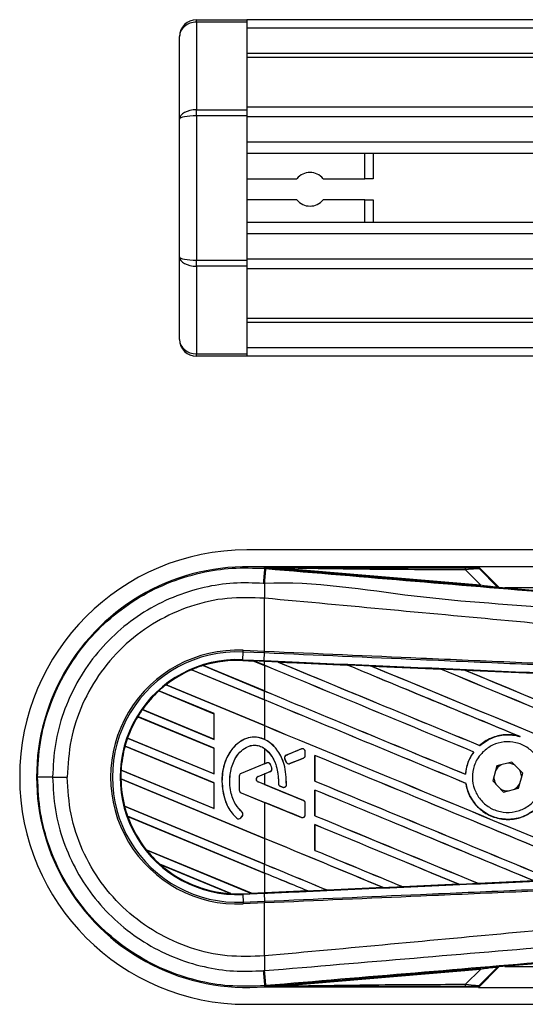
# Model space of a CAD drawing. Header units: millimetres. Extents: x 0 to 420, y 0 to 297.
# Tile 23 of 80: x 55.77 to 59.54, y 233.9 to 241.25. Entities that reach past the tile are written whole.
import ezdxf

# ---------------------------------------------------------------- set-up
doc = ezdxf.new("R2010")
doc.units = ezdxf.units.MM

msp = doc.modelspace()

# ---------------------------------------------------------------- linework, layer by layer
at = {"color": 7, "linetype": 'Continuous', "lineweight": 25}
for p, q in [((57.08464, 241.23487), (57.08464, 241.25328)), ((57.08464, 241.25328), (57.46159, 241.25328)), ((57.46159, 241.25328), (57.46159, 241.23487)), ((214.52205, 241.25328), (57.46159, 241.25328)), ((57.08464, 241.23487), (57.08464, 240.58061)), ((57.46159, 241.23487), (57.08464, 241.23487)), ((57.46159, 241.23487), (57.46159, 240.58061)), ((214.52205, 241.19045), (57.46159, 241.19045)), ((56.959, 240.51016), (56.959, 241.12763)), ((214.52205, 241.00198), (57.46159, 241.00198)), ((214.52205, 240.96994), (57.46159, 240.96994)), ((57.08464, 240.53619), (57.08464, 240.58061)), ((57.08464, 240.58061), (57.46159, 240.58061)), ((80.42386, 240.59989), (57.46159, 240.59989)), ((57.46159, 240.58061), (57.46159, 240.53619)), ((56.959, 239.48342), (56.959, 240.51016)), ((57.08464, 240.53619), (57.08464, 239.4574)), ((57.46159, 240.53619), (57.08464, 240.53619)), ((57.46159, 240.53619), (57.46159, 239.4574)), ((80.35154, 240.527), (57.46159, 240.527)), ((57.46159, 240.33925), (57.46159, 240.25437)), ((80.24254, 240.33925), (57.46159, 240.33925)), ((80.21795, 240.25437), (57.46159, 240.25437)), ((58.34113, 240.0659), (58.34113, 240.25437)), ((58.40395, 240.25437), (58.40395, 240.0659)), ((57.46159, 240.0659), (57.83469, 240.0659)), ((58.03085, 240.0659), (58.34113, 240.0659)), ((58.40395, 240.0659), (58.34113, 240.0659)), ((57.83469, 239.90884), (57.46159, 239.90884)), ((58.34113, 239.90884), (58.03085, 239.90884)), ((58.34113, 239.90884), (58.40395, 239.90884)), ((58.34113, 239.73921), (58.34113, 239.90884)), ((58.40395, 239.90884), (58.40395, 239.73921)), ((80.20394, 239.73921), (57.46159, 239.73921)), ((57.46159, 239.73921), (57.46159, 239.65434)), ((80.20394, 239.65434), (57.46159, 239.65434)), ((56.959, 238.86596), (56.959, 239.48342)), ((57.08464, 239.41297), (57.08464, 239.4574)), ((57.08464, 239.4574), (57.46159, 239.4574)), ((57.46159, 239.41297), (57.08464, 239.41297)), ((57.08464, 239.41297), (57.08464, 238.75871)), ((80.20394, 239.46658), (57.46159, 239.46658)), ((57.46159, 239.4574), (57.46159, 239.41297)), ((57.46159, 239.41297), (57.46159, 238.75871)), ((80.20394, 239.39369), (57.46159, 239.39369)), ((80.20394, 239.02365), (57.46159, 239.02365)), ((80.20394, 238.99161), (57.46159, 238.99161)), ((57.08464, 238.75871), (57.46159, 238.75871)), ((57.08464, 238.74031), (57.08464, 238.75871)), ((80.20394, 238.80313), (57.46159, 238.80313)), ((57.46159, 238.75871), (57.46159, 238.74031)), ((57.46159, 238.74031), (57.08464, 238.74031)), ((80.20394, 238.74031), (57.46159, 238.74031)), ((80.20394, 237.29535), (57.46159, 237.29535)), ((59.18925, 237.1697), (57.46159, 237.1697)), ((57.59291, 237.15656), (57.59353, 237.16388)), ((57.59291, 237.15656), (57.60311, 237.1557)), ((57.59353, 237.16388), (57.59383, 237.16385)), ((57.59383, 237.16388), (57.59383, 237.16385)), ((57.59684, 237.16086), (57.59383, 237.16388)), ((59.18636, 237.16388), (57.59383, 237.16388)), ((57.59687, 237.16054), (57.59383, 237.16385)), ((57.59687, 237.16054), (57.59684, 237.16086)), ((57.73054, 237.1588), (57.72974, 237.14927)), ((59.20406, 237.02496), (57.72974, 237.14927)), ((57.73054, 237.1588), (59.20486, 237.03449)), ((59.20486, 237.03449), (59.09441, 237.14565)), ((59.34255, 237.01641), (59.18925, 237.1697)), ((80.20394, 237.1697), (59.18925, 237.1697)), ((59.33123, 237.02182), (59.19117, 237.16188)), ((59.19771, 237.15306), (59.33024, 237.01968)), ((59.20486, 237.03449), (59.20406, 237.02496)), ((59.33024, 237.01968), (59.33123, 237.02182)), ((59.34297, 237.01637), (59.34198, 237.01423)), ((59.34297, 237.01637), (63.06946, 236.70215)), ((69.08406, 237.01264), (59.38712, 237.01264)), ((57.59282, 236.93445), (57.59273, 236.93446)), ((57.59282, 236.53891), (57.59282, 236.93445)), ((57.43264, 236.53255), (57.43322, 236.54588)), ((57.43322, 236.54588), (57.59282, 236.53891)), ((57.59223, 236.52558), (57.59282, 236.53891)), ((57.59316, 236.53889), (57.59282, 236.53891)), ((57.42991, 236.46987), (57.42988, 236.46934)), ((57.42988, 236.46934), (57.51443, 236.46564)), ((57.42991, 236.46989), (57.43015, 236.47537)), ((57.42991, 236.46989), (57.51373, 236.46623)), ((57.42991, 236.46987), (57.42991, 236.46989)), ((57.51376, 236.46621), (57.42991, 236.46987)), ((57.43015, 236.47537), (57.43264, 236.53255)), ((57.43015, 236.47537), (57.59008, 236.46839)), ((57.59223, 236.52558), (57.43264, 236.53255)), ((57.58984, 236.46291), (57.51373, 236.46623)), ((57.59282, 236.43347), (57.51373, 236.46623)), ((57.51443, 236.46564), (57.51376, 236.46621)), ((57.51443, 236.46564), (57.59282, 236.43317)), ((57.58984, 236.46291), (57.59008, 236.46839)), ((57.59008, 236.46839), (57.59257, 236.52556)), ((57.59257, 236.52556), (57.59223, 236.52558)), ((57.04886, 236.40038), (57.04888, 236.40037)), ((57.59282, 236.17507), (57.04886, 236.40038)), ((57.04888, 236.40037), (57.04923, 236.39994)), ((57.04923, 236.39994), (57.59282, 236.17477)), ((57.1339, 236.43166), (57.59282, 236.24158)), ((57.13393, 236.43166), (57.1339, 236.43166)), ((57.13511, 236.43146), (57.13393, 236.43166)), ((57.59282, 236.24187), (57.13511, 236.43146)), ((57.59282, 236.46278), (57.58984, 236.46291)), ((57.59282, 236.43347), (57.59282, 236.46278)), ((57.59282, 236.43317), (57.59282, 236.24187)), ((57.69327, 236.45837), (57.69322, 236.45839)), ((57.69327, 236.45837), (57.69552, 236.45774)), ((58.21114, 236.43572), (58.21118, 236.4357)), ((58.21185, 236.43513), (58.21118, 236.4357)), ((58.39097, 236.42783), (58.90873, 236.40506)), ((58.39104, 236.4278), (58.39097, 236.42783)), ((58.39104, 236.4278), (58.39328, 236.42717)), ((58.90873, 236.40506), (58.9088, 236.40502)), ((58.90946, 236.40445), (58.9088, 236.40502)), ((59.08935, 236.39709), (59.60647, 236.37424)), ((59.08949, 236.39704), (59.08935, 236.39709)), ((59.08949, 236.39704), (59.09171, 236.39641)), ((57.21642, 236.07258), (56.8046, 236.24316)), ((56.8046, 236.24316), (56.80461, 236.24315)), ((56.80461, 236.24315), (56.80494, 236.24272)), ((56.85756, 236.28773), (57.59282, 235.98317)), ((56.85758, 236.28773), (56.85756, 236.28773)), ((56.8584, 236.28768), (56.85758, 236.28773)), ((57.59282, 235.98347), (56.8584, 236.28768)), ((56.80494, 236.24272), (57.21587, 236.07251)), ((57.59282, 236.17507), (57.59282, 236.24158)), ((57.59282, 236.17477), (57.59282, 235.98347)), ((56.68046, 236.10268), (57.21642, 235.88068)), ((56.68048, 236.10268), (56.68046, 236.10268)), ((56.68115, 236.10269), (56.68048, 236.10268)), ((57.21587, 235.88121), (56.68115, 236.10269)), ((57.21642, 235.81418), (56.64618, 236.05037)), ((56.64618, 236.05037), (56.6462, 236.05036)), ((56.6462, 236.05036), (56.64656, 236.04992)), ((56.64656, 236.04992), (57.21587, 235.81411)), ((57.21642, 236.07258), (57.21587, 236.07251)), ((57.21587, 236.07251), (57.21587, 235.88121)), ((57.21642, 235.88068), (57.21642, 236.07258)), ((57.59282, 235.98317), (57.59282, 235.88038)), ((56.57022, 235.88994), (57.21642, 235.62228)), ((56.57024, 235.88994), (56.57022, 235.88994)), ((56.57083, 235.88999), (56.57024, 235.88994)), ((57.21587, 235.6228), (56.57083, 235.88999)), ((57.21587, 235.88121), (57.21642, 235.88068)), ((59.49413, 235.90371), (59.50118, 235.90109)), ((57.21642, 235.55577), (56.55171, 235.8311)), ((56.55171, 235.8311), (56.55172, 235.8311)), ((56.55172, 235.8311), (56.55215, 235.83062)), ((56.55215, 235.83062), (57.21587, 235.5557)), ((57.21642, 235.81418), (57.21587, 235.81411)), ((57.21587, 235.81411), (57.21587, 235.6228)), ((57.21642, 235.62228), (57.21642, 235.81418)), ((57.59282, 235.81181), (57.59282, 235.69716)), ((57.86811, 235.80926), (57.75614, 235.76355)), ((57.86811, 235.80926), (57.868, 235.80952)), ((59.19933, 235.83476), (59.19899, 235.8352)), ((57.74497, 235.73627), (57.74472, 235.73617)), ((57.75556, 235.71092), (57.74472, 235.73617)), ((57.74497, 235.73627), (57.75581, 235.71103)), ((57.75614, 235.76355), (57.75604, 235.7638)), ((57.7826, 235.70006), (57.88372, 235.74135)), ((57.88372, 235.74135), (57.88383, 235.74109)), ((57.89657, 235.79014), (57.89685, 235.79014)), ((57.89657, 235.76047), (57.89657, 235.79014)), ((57.89657, 235.76047), (57.89685, 235.76047)), ((57.89685, 235.76047), (57.89685, 235.79014)), ((57.96924, 235.76074), (57.96924, 235.56887)), ((57.96976, 235.76024), (57.96924, 235.76074)), ((57.96976, 235.56893), (57.96976, 235.76024)), ((59.15437, 235.78614), (59.15506, 235.78615)), ((57.59282, 235.69716), (57.41746, 235.62557)), ((57.61101, 235.70429), (57.41756, 235.62531)), ((57.59282, 235.69716), (57.6109, 235.70455)), ((57.61101, 235.70429), (57.6109, 235.70455)), ((57.63791, 235.69303), (57.63817, 235.69314)), ((57.64783, 235.6653), (57.64809, 235.66538)), ((57.75581, 235.71103), (57.75556, 235.71092)), ((57.7826, 235.70006), (57.7827, 235.69981)), ((59.32803, 235.68213), (59.29668, 235.57037)), ((59.44049, 235.71085), (59.32803, 235.68213)), ((59.5216, 235.62782), (59.44049, 235.71085)), ((56.01094, 235.5991), (56.12022, 235.5991)), ((56.52037, 235.58569), (56.52039, 235.58567)), ((57.59282, 235.14146), (56.52037, 235.58569)), ((56.52039, 235.58567), (56.52093, 235.58516)), ((56.52093, 235.58516), (57.59282, 235.14117)), ((56.52185, 235.65158), (57.21642, 235.36388)), ((56.52186, 235.65158), (56.52185, 235.65158)), ((56.52241, 235.65164), (56.52186, 235.65158)), ((57.21587, 235.3644), (56.52241, 235.65164)), ((57.21587, 235.6228), (57.21642, 235.62228)), ((57.40444, 235.60619), (57.40444, 235.50149)), ((57.40472, 235.60619), (57.40444, 235.60619)), ((57.40472, 235.60619), (57.40472, 235.50149)), ((57.41756, 235.62531), (57.41746, 235.62557)), ((57.54447, 235.60284), (57.63588, 235.64016)), ((57.54447, 235.60284), (57.54457, 235.60258)), ((57.54457, 235.60258), (57.59282, 235.62228)), ((57.59282, 235.62228), (57.59282, 235.54312)), ((57.63588, 235.64016), (57.63598, 235.6399)), ((59.09434, 235.61982), (59.09383, 235.62033)), ((59.49024, 235.51607), (59.5216, 235.62782)), ((59.51276, 235.59633), (59.5128, 235.5991)), ((57.21642, 235.55577), (57.21587, 235.5557)), ((57.21587, 235.5557), (57.21587, 235.3644)), ((57.21642, 235.36388), (57.21642, 235.55577)), ((57.27455, 235.5664), (57.27427, 235.5664)), ((57.54447, 235.56256), (57.54457, 235.56282)), ((57.88372, 235.42405), (57.54447, 235.56256)), ((57.59282, 235.54312), (57.54457, 235.56282)), ((57.69731, 235.55043), (57.69703, 235.55043)), ((57.70999, 235.53139), (57.70988, 235.53113)), ((57.72776, 235.52365), (57.70988, 235.53113)), ((57.70999, 235.53139), (57.72787, 235.5239)), ((57.72787, 235.5239), (57.72776, 235.52365)), ((57.75646, 235.54176), (57.75674, 235.54174)), ((57.96924, 235.56887), (57.96976, 235.56893)), ((59.0967, 235.55165), (59.09724, 235.55172)), ((59.29668, 235.57037), (59.37779, 235.48735)), ((59.37779, 235.48735), (59.49024, 235.51607)), ((57.40472, 235.50149), (57.40444, 235.50149)), ((57.41756, 235.48237), (57.41746, 235.48212)), ((57.41746, 235.48212), (57.59282, 235.41052)), ((57.41756, 235.48237), (57.86811, 235.29842)), ((57.96924, 235.50234), (57.96924, 235.31047)), ((57.96976, 235.50183), (57.96924, 235.50234)), ((57.96976, 235.31053), (57.96976, 235.50183)), ((56.54761, 235.38251), (57.59282, 234.94957)), ((56.54762, 235.38251), (56.54761, 235.38251)), ((56.54816, 235.38258), (56.54762, 235.38251)), ((57.59282, 234.94987), (56.54816, 235.38258)), ((57.21587, 235.3644), (57.21642, 235.36388)), ((57.59282, 235.41052), (57.59282, 235.14146)), ((57.88372, 235.42405), (57.88383, 235.42431)), ((57.89657, 235.40493), (57.89685, 235.40493)), ((57.89657, 235.31754), (57.89657, 235.40493)), ((57.89685, 235.31754), (57.89685, 235.40493)), ((56.5709, 235.30635), (56.57092, 235.30634)), ((57.59282, 234.88306), (56.5709, 235.30635)), ((56.57092, 235.30634), (56.57171, 235.30572)), ((56.57171, 235.30572), (57.59282, 234.88277)), ((57.38639, 235.29246), (57.38621, 235.29225)), ((57.41586, 235.29477), (57.42727, 235.30846)), ((57.41586, 235.29477), (57.41607, 235.29459)), ((57.41607, 235.29459), (57.42748, 235.30828)), ((57.42497, 235.33727), (57.42515, 235.33748)), ((57.42727, 235.30846), (57.42748, 235.30828)), ((57.86811, 235.29842), (57.868, 235.29816)), ((57.89657, 235.31754), (57.89685, 235.31754)), ((57.96924, 235.31047), (57.96976, 235.31053)), ((57.96924, 235.24393), (57.96924, 235.05206)), ((57.96976, 235.24343), (57.96924, 235.24393)), ((57.96976, 235.05213), (57.96976, 235.24343)), ((57.59282, 235.14117), (57.59282, 234.94987)), ((56.70923, 235.05716), (57.49616, 234.7312)), ((56.70925, 235.05716), (56.70923, 235.05716)), ((56.70993, 235.05717), (56.70925, 235.05716)), ((57.4956, 234.73173), (56.70993, 235.05717)), ((57.96924, 235.05206), (57.96976, 235.05213)), ((57.341, 234.72897), (56.81259, 234.94784)), ((56.81259, 234.94784), (56.81264, 234.94781)), ((56.81264, 234.94781), (56.81479, 234.94663)), ((56.81479, 234.94663), (57.3386, 234.72967)), ((57.59282, 234.88306), (57.59282, 234.94957)), ((57.59282, 234.88277), (57.59282, 234.73598)), ((58.06045, 234.75589), (58.47913, 234.77426)), ((58.4792, 234.77424), (58.06048, 234.75587)), ((58.47733, 234.77472), (58.47913, 234.77426)), ((58.47913, 234.77426), (58.4792, 234.77424)), ((58.62466, 234.78066), (58.62413, 234.78118)), ((58.62471, 234.78064), (58.62466, 234.78066)), ((59.04285, 234.79906), (58.62471, 234.78064)), ((59.04096, 234.79954), (59.04275, 234.79909)), ((59.04275, 234.79909), (59.04285, 234.79906)), ((59.18877, 234.80554), (59.18824, 234.80605)), ((59.18884, 234.8055), (59.18877, 234.80554)), ((59.60618, 234.82395), (59.18884, 234.8055)), ((57.3386, 234.72967), (57.34095, 234.72898)), ((57.34095, 234.72898), (57.341, 234.72897)), ((57.42991, 234.72831), (57.49616, 234.7312)), ((57.42991, 234.72831), (57.43015, 234.72283)), ((57.59008, 234.72981), (57.43015, 234.72283)), ((57.43015, 234.72283), (57.43264, 234.66565)), ((57.4956, 234.73173), (57.59282, 234.73598)), ((57.49614, 234.73122), (57.4956, 234.73173)), ((57.49614, 234.73122), (57.58984, 234.73531)), ((57.58984, 234.73529), (57.49616, 234.7312)), ((57.59282, 234.73542), (57.58984, 234.73529)), ((57.58984, 234.73531), (57.58984, 234.73529)), ((57.59008, 234.72981), (57.59257, 234.67263)), ((57.91521, 234.74951), (57.59282, 234.73542)), ((57.91335, 234.74999), (57.91516, 234.74953)), ((57.91516, 234.74953), (57.91521, 234.74951)), ((58.06045, 234.75589), (58.05991, 234.75641)), ((58.06048, 234.75587), (58.06045, 234.75589)), ((57.43264, 234.66565), (57.59223, 234.67262)), ((57.43264, 234.66565), (57.43322, 234.65232)), ((57.59282, 234.65929), (57.43322, 234.65232)), ((57.59223, 234.67262), (57.59257, 234.67263)), ((57.59223, 234.67262), (57.59282, 234.65929)), ((57.59282, 234.65929), (57.59316, 234.6593)), ((57.59282, 234.26375), (57.59282, 234.65929)), ((63.06946, 234.49605), (59.34297, 234.18183)), ((57.59282, 234.26375), (57.59273, 234.26374)), ((59.38712, 234.18556), (69.08406, 234.18556)), ((57.72974, 234.04893), (59.20406, 234.17324)), ((59.20486, 234.16371), (57.73054, 234.0394)), ((59.09441, 234.05255), (59.20486, 234.16371)), ((59.18925, 234.02849), (59.34255, 234.18179)), ((59.19117, 234.03631), (59.33123, 234.17638)), ((59.33024, 234.17852), (59.19771, 234.04513)), ((59.20406, 234.17324), (59.20486, 234.16371)), ((59.33123, 234.17638), (59.33024, 234.17852)), ((59.34198, 234.18397), (59.34297, 234.18183)), ((57.60311, 234.0425), (57.59291, 234.04164)), ((57.59291, 234.04164), (57.59353, 234.03432)), ((57.72974, 234.04893), (57.73054, 234.0394)), ((57.59383, 234.03435), (57.59353, 234.03432)), ((57.59383, 234.03435), (57.59687, 234.03766)), ((57.59684, 234.03734), (57.59383, 234.03432)), ((57.59383, 234.03435), (57.59383, 234.03432)), ((57.59383, 234.03432), (59.18636, 234.03432)), ((57.59684, 234.03734), (57.59687, 234.03766)), ((59.18925, 234.02849), (73.73686, 234.02849)), ((57.46159, 233.90285), (73.77347, 233.90285))]:
    msp.add_line(p, q, dxfattribs=at)
at = {"color": 7, "linetype": 'Continuous', "lineweight": 25, "flags": 128}
for points in [[(57.73054, 237.1588), (57.65567, 237.15995), (57.59684, 237.16086)], [(59.35972, 235.69022), (59.33584, 235.6724), (59.3192, 235.65064)], [(59.5128, 235.5991), (59.50491, 235.63877), (59.49874, 235.65122)], [(59.45855, 235.50797), (59.48244, 235.5258), (59.49908, 235.54756)], [(57.59684, 234.03734), (57.67171, 234.03849), (57.73054, 234.0394)]]:
    msp.add_lwpolyline(points, dxfattribs=at)
at = {"color": 7, "linetype": 'Continuous', "lineweight": 25}
for centre, radius, start, end in [((57.08464, 241.12763), 0.12565, 90, 180), ((57.93277, 239.98737), 0.12565, 38.682187, 141.317813), ((57.93277, 239.98737), 0.12565, 218.682187, 321.317813), ((57.08464, 238.86596), 0.12565, 180, 270), ((57.46159, 235.5991), 1.69625, 90, 270), ((57.46159, 235.5991), 1.57033, 85.180275, 274.819725), ((219.24435, 223.43912), 162.23241, 175.1496061, 175.1892913), ((3.11084, 241.66325), 54.67838, 355.15357, 355.271316), ((59.02741, 237.14825), 0.06706, 357.771186, 11.517831), ((75.73229, 236.82386), 18.1399, 179.305525, 179.650671), ((59.34356, 237.03301), 0.01885, 225.001639, 265.178637), ((57.39189, 235.5991), 0.94768, 87.5, 272.5), ((57.39189, 235.5991), 0.93434, 87.5, 272.5), ((57.39189, 235.5991), 0.87711, 87.5, 272.5), ((57.39189, 235.5991), 0.87162, 87.5, 107.216511), ((57.39189, 235.5991), 0.87161, 87.5, 107.214901), ((57.39189, 235.5991), 0.87107, 87.5, 107.144323), ((57.39189, 235.5991), 0.87162, 113.17547, 127.809083), ((57.39189, 235.5991), 0.87161, 113.17491, 127.808206), ((57.39189, 235.5991), 0.87107, 113.165044, 127.767518), ((57.39189, 235.5991), 0.87162, 107.216511, 113.17547), ((57.39189, 235.5991), 0.87162, 132.360277, 144.707169), ((57.39189, 235.5991), 0.87161, 132.360129, 144.706662), ((57.39189, 235.5991), 0.87162, 127.809083, 132.360277), ((57.39189, 235.5991), 0.87107, 132.363076, 144.680394), ((57.39189, 235.5991), 0.87162, 144.707169, 148.819021), ((57.39189, 235.5991), 0.87162, 148.819021, 160.507577), ((57.39189, 235.5991), 0.87161, 148.819155, 160.507348), ((57.39189, 235.5991), 0.87107, 148.831691, 160.491437), ((57.39189, 235.5991), 0.87162, 160.507577, 164.563069), ((57.39189, 235.5991), 0.87162, 164.563069, 176.548142), ((57.39189, 235.5991), 0.87161, 164.563472, 176.548182), ((57.39189, 235.5991), 0.87107, 164.585759, 176.541662), ((57.87592, 235.79014), 0.02065, 0, 112.209257), ((57.76395, 235.74443), 0.02065, 112.209257, 203.245837), ((57.87592, 235.76047), 0.02065, 292.209268, 0), ((57.61881, 235.68517), 0.02065, 22.378703, 112.209291), ((57.62807, 235.65928), 0.02065, 292.209261, 16.934979), ((57.77479, 235.71918), 0.02065, 203.245837, 292.209268), ((59.40914, 235.5991), 0.10366, 58.469513, 90.187292), ((55.9878, 144.02772), 91.57138, 89.9855185, 90.0558104), ((57.39189, 235.5991), 0.87162, 176.548142, 180.881798), ((57.39189, 235.5991), 0.87162, 180.881798, 194.388305), ((57.39189, 235.5991), 0.87161, 180.882524, 194.388686), ((57.39189, 235.5991), 0.87107, 180.91722, 194.393139), ((57.42537, 235.60619), 0.02093, 112.209291, 180), ((57.42537, 235.60619), 0.02065, 112.209291, 180), ((57.55269, 235.5827), 0.02175, 112.209261, 247.790711), ((57.55269, 235.5827), 0.02148, 112.209261, 247.790711), ((59.40914, 235.5991), 0.10366, 178.469513, 210.187292), ((57.71796, 235.55044), 0.02065, 180.034995, 247.290493), ((57.73584, 235.54296), 0.02065, 247.290493, 356.671349), ((59.40914, 235.5991), 0.10366, 238.469513, 270.187292), ((57.42537, 235.50149), 0.02093, 180, 247.790712), ((57.42537, 235.50149), 0.02065, 180, 247.790712), ((57.39189, 235.5991), 0.87162, 194.388305, 199.625039), ((57.87592, 235.40493), 0.02065, 0, 67.790711), ((57.39189, 235.5991), 0.87162, 199.625039, 218.444711), ((57.39189, 235.5991), 0.87161, 199.626296, 218.445888), ((57.39189, 235.5991), 0.87107, 199.682367, 218.473259), ((57.39999, 235.308), 0.02093, 228.805903, 320.16689), ((57.39999, 235.308), 0.02065, 228.805903, 320.16689), ((57.41141, 235.32169), 0.02065, 320.16689, 48.977091), ((57.41141, 235.32169), 0.02093, 320.16689, 48.977091), ((57.87592, 235.31754), 0.02065, 247.790712, 0), ((57.39189, 235.5991), 0.87162, 218.444711, 228.346907), ((57.39189, 235.5991), 0.87162, 228.346907, 266.653093), ((57.39189, 235.5991), 0.87161, 228.350563, 266.649437), ((57.39189, 235.5991), 0.87107, 228.507547, 266.492453), ((57.39189, 235.5991), 0.87162, 266.653093, 272.5), ((75.73229, 234.37434), 18.1399, 180.349329, 180.694477), ((219.24435, 247.75908), 162.23241, 184.8107087, 184.8503939), ((-3.24647, 228.99882), 61.05826, 4.7382817, 4.8437242), ((59.34356, 234.16519), 0.01885, 94.821363, 134.998361), ((59.02741, 234.04994), 0.06706, 348.482169, 2.228814)]:
    msp.add_arc(centre, radius, start, end, dxfattribs=at)
for centre, major_axis, ratio, start_param, end_param in [((57.08464, 241.12763), (0.12565, 0), 0.8535534, 1.5707963, 3.1415927), ((57.08464, 240.51016), (0.12565, 0), 0.5606602, 1.5707963, 3.1415927), ((57.08464, 240.51016), (0.12565, 0), 0.2071068, 1.5707963, 3.1415927), ((57.08464, 239.48342), (0.12565, 0), 0.5606602, 3.1415927, 4.712389), ((57.08464, 239.48342), (0.12565, 0), 0.2071068, 3.1415927, 4.712389), ((57.08464, 238.86596), (0.12565, 0), 0.8535534, 3.1415927, 4.712389), ((59.04235, 237.16257), (0.13315, -0.00031), 0.0065928, 5.1035854, 6.2804722), ((59.04235, 237.13116), (0.15557, 0.02158), 0.0487304, 0.0458928, 1.2227796), ((59.11906, 237.03359), (0.22292, -0.01935), 0.0060141, 5.1041157, 6.2810026), ((59.12064, 237.05237), (0.20963, -0.03281), 0.0239119, 5.1295592, 6.306446), ((59.34456, 237.03515), (0.00794, 0.01709), 0.9999568, 2.7909675, 3.4922178), ((57.46285, 236.4873), (0.05091, -0.02109), 0.0029846, 0.0092528, 0.0351255), ((57.59282, 235.92443), (53.89025, -22.32377), 0.0080625, 1.5451428, 1.5741362), ((57.59282, 235.92443), (53.85884, -22.31076), 0.0080625, 1.5451387, 1.5741362), ((57.59282, 237.00902), (53.89025, -22.32377), 0.0080625, 4.7175918, 4.7455439), ((57.59282, 235.52121), (53.85912, -2.35226), 0.0174384, 1.5600642, 1.5696511), ((57.59282, 237.00902), (53.85884, -22.31076), 0.0080625, 4.7176356, 4.7455551), ((57.59282, 236.18283), (53.89025, -22.32377), 0.0080625, 1.538717, 1.5626622), ((57.59282, 236.18283), (53.85884, -22.31076), 0.0080625, 1.5388271, 1.5626424), ((57.59282, 237.26742), (53.89025, -22.32377), 0.0080625, 4.73054, 4.7977625), ((57.59282, 237.26742), (53.85884, -22.31076), 0.0080625, 4.7305916, 4.797783), ((57.59282, 235.52121), (53.85912, -2.35226), 0.0174384, 1.5471095, 1.5566952), ((57.59282, 236.44123), (53.89025, -22.32377), 0.0080625, 1.4844685, 1.5497155), ((57.59282, 236.44123), (53.85884, -22.31076), 0.0080625, 1.4844738, 1.5496877), ((57.59282, 237.52583), (53.89025, -22.32377), 0.0080625, 4.7435023, 4.8082676), ((57.59282, 237.52583), (53.85884, -22.31076), 0.0080625, 4.7435622, 4.8082852), ((57.59282, 235.52121), (53.85912, -2.35226), 0.0174384, 1.534147, 1.5437245), ((57.59282, 236.75062), (53.85884, -22.31076), 0.0080625, 4.7157288, 4.7436017), ((57.59282, 236.75062), (53.89025, -22.32377), 0.0080625, 4.7157288, 4.743595), ((57.59282, 235.66603), (53.89025, -22.32377), 0.0080625, 1.5462162, 1.5741362), ((57.59282, 235.66603), (53.85884, -22.31076), 0.0080625, 1.54621, 1.5741362), ((57.59282, 236.49222), (53.85884, -22.31076), 0.0080625, 4.7157288, 4.7663143), ((57.59282, 236.49222), (53.89025, -22.32377), 0.0080625, 4.7157288, 4.7662988), ((57.59282, 236.20515), (53.89026, 22.00404), 0.0080793, 4.7121189, 4.7141966), ((57.59282, 235.1143), (53.89026, 22.00405), 0.0080793, 1.5620973, 1.5639738), ((57.59282, 235.40762), (53.89025, -22.32377), 0.0080625, 1.5263102, 1.5671512), ((57.59282, 235.40762), (53.85884, -22.31076), 0.0080625, 1.5263198, 1.5671374), ((57.59282, 235.1143), (53.89026, 22.00405), 0.0080793, 1.5666964, 1.5674975), ((57.59282, 236.0511), (53.89026, -22.00408), 0.0080793, 4.7156879, 4.721088), ((57.59282, 236.23382), (53.89025, -22.32377), 0.0080625, 4.7227138, 4.7558224), ((57.59282, 236.23382), (53.85884, -22.31076), 0.0080625, 4.7227276, 4.7558335), ((57.59282, 235.14922), (53.89025, -22.32377), 0.0080625, 1.5367672, 1.5671512), ((57.59282, 235.14922), (53.85884, -22.31076), 0.0080625, 1.5367814, 1.5671374), ((57.59282, 234.90254), (53.89026, -22.00408), 0.0080793, 1.5689888, 1.5740952), ((57.59282, 235.97542), (53.89025, -22.32377), 0.0080625, 4.7227138, 4.7453492), ((57.59282, 235.97542), (53.85884, -22.31076), 0.0080625, 4.7227276, 4.7453552), ((57.59282, 234.89082), (53.89025, -22.32377), 0.0080625, 1.5472259, 1.5671512), ((57.59282, 234.89082), (53.85884, -22.31076), 0.0080625, 1.5472453, 1.5671374), ((57.59282, 234.63242), (53.89025, -22.32377), 0.0080625, 1.5576876, 1.5741362), ((57.59282, 234.63242), (53.85884, -22.31076), 0.0080625, 1.5577128, 1.5741362), ((57.59282, 235.71701), (53.89025, -22.32377), 0.0080625, 4.7227138, 4.7348779), ((57.59282, 235.71701), (53.85884, -22.31076), 0.0080625, 4.7227276, 4.7348783), ((57.59282, 235.45861), (53.85884, -22.31076), 0.0080625, 4.7157288, 4.7244015), ((57.59282, 235.45861), (53.89025, -22.32377), 0.0080625, 4.7157288, 4.724407), ((57.59282, 234.37402), (53.89025, -22.32377), 0.0080625, 1.5681537, 1.5741362), ((57.59282, 234.37402), (53.85884, -22.31076), 0.0080625, 1.5681848, 1.5741362), ((57.59282, 235.67699), (53.85912, 2.35226), 0.0174384, 4.7203001, 4.7280508), ((57.59282, 235.67699), (53.85912, 2.35226), 0.0174384, 4.7307768, 4.7385182), ((57.59282, 235.67699), (53.85912, 2.35226), 0.0174384, 4.7412538, 4.7489822), ((57.53734, 234.71415), (0.0412, -0.01707), 0.0036879, 3.1511368, 3.1770094), ((57.59282, 235.67699), (53.85912, 2.35226), 0.0174384, 4.7116274, 4.7175787), ((59.11906, 234.16461), (0.22292, 0.01935), 0.0060141, 0.0021827, 1.1790696), ((59.12064, 234.14583), (0.20963, 0.03281), 0.0239119, 6.2599246, 7.4368114), ((59.34456, 234.16305), (-0.00794, 0.01709), 0.9999568, 5.9325602, 6.6338104), ((59.04235, 234.06704), (0.15557, -0.02158), 0.0487304, 5.0604057, 6.2372925), ((59.04235, 234.03563), (0.13315, 0.00031), 0.0065928, 0.0027131, 1.1795999)]:
    msp.add_ellipse(centre, major_axis=major_axis, ratio=ratio, start_param=start_param, end_param=end_param, dxfattribs=at)
for points, knots in [([(55.8986, 235.59906), (55.90277, 235.68568), (55.91124, 235.86143), (55.97938, 236.11651), (56.0872, 236.35915), (56.23374, 236.57813), (56.41638, 236.77119), (56.62698, 236.92934), (56.86329, 237.05121), (57.10671, 237.12774), (57.35319, 237.16603), (57.51238, 237.15974), (57.59291, 237.15656)], [0, 0, 0, 0, 0.100465, 0.2038434, 0.3043094, 0.4076889, 0.5081552, 0.611535, 0.7120023, 0.8153833, 0.9066108, 1, 1, 1, 1]), ([(57.59684, 237.16086), (57.87605, 237.16102), (58.3746, 237.16132), (58.87358, 237.16154), (59.09311, 237.16164)], [0, 0, 0, 0, 0.56002694, 1, 1, 1, 1]), ([(57.72974, 237.14927), (57.7169, 237.15035), (57.67887, 237.15356), (57.63414, 237.15733), (57.60312, 237.16), (57.59687, 237.16054)], [0, 0, 0, 0, 0.2892673, 0.8568296, 1, 1, 1, 1]), ([(57.60311, 237.1557), (57.97441, 237.12441), (58.71703, 237.06184), (59.83061, 236.96826), (61.2812, 236.84659), (62.35788, 236.75666), (63.06455, 236.69764)], [0, 0, 0, 0, 0.2036202, 0.4072406, 0.6109477, 1, 1, 1, 1]), ([(59.09441, 237.14565), (58.83985, 237.14671), (58.38526, 237.1486), (57.9306, 237.15569), (57.73054, 237.1588)], [0, 0, 0, 0, 0.5599741, 1, 1, 1, 1]), ([(59.17549, 237.16226), (59.17646, 237.16257), (59.17819, 237.1631), (59.18386, 237.16364), (59.18636, 237.16388)], [0, 0, 0, 0, 0.5593923, 1, 1, 1, 1]), ([(59.19771, 237.15306), (59.19402, 237.15598), (59.18745, 237.16119), (59.17915, 237.16193), (59.17549, 237.16226)], [0, 0, 0, 0, 0.56, 1, 1, 1, 1]), ([(59.19117, 237.16188), (59.19073, 237.16225), (59.18972, 237.16312), (59.18801, 237.16378), (59.1868, 237.16385), (59.18636, 237.16388)], [0, 0, 0, 0, 0.3193957, 0.7481913, 1, 1, 1, 1]), ([(59.19117, 237.16188), (59.19318, 237.15944), (59.19679, 237.15508), (59.19743, 237.15368), (59.19771, 237.15306)], [0, 0, 0, 0, 0.560586, 1, 1, 1, 1]), ([(63.06516, 236.58482), (62.3577, 236.64264), (61.27944, 236.73077), (59.8265, 236.86191), (58.7099, 236.92642), (57.96668, 237.06249), (57.59373, 237.04373), (57.59373, 237.04373)], [0, 0, 0, 0, 0.3887669, 0.5925279, 0.7962893, 0.9999993, 1, 1, 1, 1]), ([(57.58345, 237.04459), (57.50959, 237.04749), (57.36188, 237.0533), (57.13418, 237.0184), (56.90752, 236.94702), (56.68885, 236.83509), (56.4926, 236.68751), (56.32333, 236.50964), (56.18682, 236.30541), (56.0866, 236.08155), (56.02312, 235.84373), (56.015, 235.68064), (56.01094, 235.5991)], [0, 0, 0, 0, 0.0923036, 0.1846071, 0.2865385, 0.3884688, 0.490398, 0.5923288, 0.694247, 0.7961664, 0.8980845, 1, 1, 1, 1]), ([(57.59373, 237.04373), (57.59373, 237.04373), (57.5903, 237.04401), (57.58687, 237.0443), (57.58345, 237.04459)], [0, 0, 0, 0, 0.0003655, 1, 1, 1, 1]), ([(57.59273, 236.93446), (57.49946, 236.93779), (57.31263, 236.94446), (57.03743, 236.88205), (56.78161, 236.76616), (56.55414, 236.60092), (56.36678, 236.39087), (56.227, 236.1472), (56.13667, 235.87936), (56.1257, 235.69245), (56.12022, 235.5991)], [0, 0, 0, 0, 0.1248804, 0.2501396, 0.3746494, 0.4998125, 0.6247642, 0.7495577, 0.8749238, 1, 1, 1, 1]), ([(63.06469, 236.39722), (63.04359, 236.40061), (62.91334, 236.42152), (62.34189, 236.4797), (61.16777, 236.60093), (59.47379, 236.76048), (58.22006, 236.87644), (57.59282, 236.93445)], [0, 0, 0, 0, 0.0117013, 0.0722088, 0.3141935, 0.6568871, 1, 1, 1, 1]), ([(57.59316, 236.53889), (57.98184, 236.52195), (58.60713, 236.49468), (59.4687, 236.45711), (60.00063, 236.43391), (60.53257, 236.41072), (61.06448, 236.38752), (61.77293, 236.35663), (62.43907, 236.32758), (62.86862, 236.30885), (63.06271, 236.30039)], [0, 0, 0, 0, 0.21281925, 0.34237541, 0.47193157, 0.50431996, 0.63399938, 0.76365637, 0.89321253, 1, 1, 1, 1]), ([(57.59008, 236.46839), (57.6596, 236.46535), (58.00721, 236.45017), (58.63289, 236.42272), (59.46685, 236.38592), (60.30034, 236.3489), (60.99436, 236.31788), (61.68779, 236.28675), (62.33019, 236.25779), (62.83316, 236.23495), (63.05943, 236.22468)], [0, 0, 0, 0, 0.0380636, 0.1903223, 0.342581, 0.4948397, 0.6470984, 0.723226, 0.8754847, 1, 1, 1, 1]), ([(63.06157, 236.28703), (62.8675, 236.2955), (62.43799, 236.31423), (61.77192, 236.34328), (61.06354, 236.37418), (60.53168, 236.39737), (59.9998, 236.42057), (59.46792, 236.44377), (58.60644, 236.48134), (57.98122, 236.50861), (57.59257, 236.52556)], [0, 0, 0, 0, 0.1067875, 0.2363437, 0.3660007, 0.4956801, 0.5280685, 0.6576247, 0.7871808, 1, 1, 1, 1]), ([(57.69322, 236.45839), (57.68382, 236.4588), (57.65036, 236.46026), (57.61689, 236.46173), (57.59282, 236.46278)], [0, 0, 0, 0, 0.2806447, 1, 1, 1, 1]), ([(57.69322, 236.45839), (57.72251, 236.45711), (57.89516, 236.44957), (58.0678, 236.442), (58.21114, 236.43572)], [0, 0, 0, 0, 0.1696977, 1, 1, 1, 1]), ([(58.21118, 236.4357), (58.07357, 236.44173), (57.90094, 236.4493), (57.72829, 236.45684), (57.69327, 236.45837)], [0, 0, 0, 0, 0.7971164, 1, 1, 1, 1]), ([(58.39097, 236.42783), (58.38157, 236.42824), (58.3346, 236.4303), (58.27466, 236.43294), (58.22411, 236.43515), (58.21114, 236.43572)], [0, 0, 0, 0, 0.1567286, 0.7836435, 1, 1, 1, 1]), ([(58.9088, 236.40502), (58.81665, 236.40908), (58.64408, 236.41669), (58.47148, 236.42427), (58.39104, 236.4278)], [0, 0, 0, 0, 0.5339744, 1, 1, 1, 1]), ([(59.08935, 236.39709), (59.07996, 236.39751), (59.03298, 236.39958), (58.97277, 236.40223), (58.92196, 236.40447), (58.90873, 236.40506)], [0, 0, 0, 0, 0.15604771, 0.78023889, 1, 1, 1, 1]), ([(59.60661, 236.37417), (59.55977, 236.37624), (59.38742, 236.38388), (59.21502, 236.3915), (59.08949, 236.39704)], [0, 0, 0, 0, 0.2718129, 1, 1, 1, 1]), ([(57.59282, 235.88038), (57.57296, 235.88754), (57.53408, 235.90158), (57.47189, 235.89461), (57.41384, 235.8696), (57.35402, 235.81921), (57.29902, 235.7315), (57.2762, 235.63907), (57.27465, 235.58045), (57.27427, 235.5664)], [0, 0, 0, 0, 0.1181192, 0.2313231, 0.3438681, 0.4724961, 0.6678894, 0.9204553, 1, 1, 1, 1]), ([(57.75646, 235.54176), (57.75471, 235.59325), (57.7517, 235.68194), (57.70054, 235.79054), (57.63892, 235.8562), (57.57553, 235.89119), (57.51421, 235.90057), (57.45527, 235.88931), (57.3934, 235.85616), (57.33189, 235.7908), (57.28372, 235.68939), (57.2777, 235.60871), (57.27455, 235.5664)], [0, 0, 0, 0, 0.1653636, 0.2847889, 0.379918, 0.4532243, 0.5152242, 0.5771012, 0.6445431, 0.7395039, 0.8633961, 1, 1, 1, 1]), ([(57.75674, 235.54174), (57.75501, 235.59329), (57.75204, 235.68213), (57.70065, 235.79027), (57.64479, 235.85163), (57.60591, 235.87313), (57.59282, 235.88038)], [0, 0, 0, 0, 0.3858589, 0.6649336, 0.8871478, 1, 1, 1, 1]), ([(59.49413, 235.90371), (59.47655, 235.90764), (59.42434, 235.91934), (59.33383, 235.9119), (59.25168, 235.87793), (59.21156, 235.84539), (59.19899, 235.8352)], [0, 0, 0, 0, 0.1712904, 0.5087548, 0.8462025, 1, 1, 1, 1]), ([(59.19933, 235.83476), (59.22803, 235.8557), (59.28556, 235.89766), (59.39206, 235.91996), (59.46486, 235.91197), (59.49994, 235.90145), (59.50118, 235.90109)], [0, 0, 0, 0, 0.3283471, 0.658119, 0.9880092, 1, 1, 1, 1]), ([(57.42497, 235.33727), (57.40823, 235.3553), (57.36838, 235.39822), (57.33437, 235.49666), (57.33014, 235.61043), (57.35696, 235.71351), (57.40248, 235.78278), (57.45094, 235.82124), (57.49625, 235.83798), (57.53705, 235.83822), (57.57512, 235.82481), (57.62124, 235.79301), (57.66399, 235.73346), (57.69417, 235.64692), (57.69621, 235.5843), (57.69731, 235.55043)], [0, 0, 0, 0, 0.0744353, 0.177241, 0.3086024, 0.4174643, 0.4963546, 0.5570675, 0.6030224, 0.6410452, 0.6789529, 0.7243011, 0.8099663, 0.8972232, 1, 1, 1, 1]), ([(57.42515, 235.33748), (57.40843, 235.35548), (57.36862, 235.39836), (57.33465, 235.49671), (57.33042, 235.61039), (57.35721, 235.71337), (57.40267, 235.78257), (57.45104, 235.82097), (57.49629, 235.83772), (57.53693, 235.8379), (57.56862, 235.82701), (57.58597, 235.81611), (57.59282, 235.81181)], [0, 0, 0, 0, 0.10579726, 0.25195371, 0.43874472, 0.59352449, 0.70565073, 0.79191627, 0.85718031, 0.91115687, 0.96497033, 1, 1, 1, 1]), ([(57.59282, 235.81181), (57.60616, 235.79988), (57.64234, 235.76753), (57.68589, 235.68714), (57.6964, 235.60728), (57.69694, 235.55863), (57.69703, 235.55043)], [0, 0, 0, 0, 0.1837852, 0.4983769, 0.9154383, 1, 1, 1, 1]), ([(57.89685, 235.79014), (57.89662, 235.79249), (57.89616, 235.7972), (57.89256, 235.80346), (57.88724, 235.80823), (57.88062, 235.81093), (57.87388, 235.81139), (57.86982, 235.8101), (57.868, 235.80952)], [0, 0, 0, 0, 0.1719146, 0.3441327, 0.5163521, 0.6885744, 0.8607991, 1, 1, 1, 1]), ([(59.22335, 235.78663), (59.24649, 235.80543), (59.29278, 235.84305), (59.38092, 235.86628), (59.47073, 235.8609), (59.554, 235.82558), (59.6208, 235.7648), (59.66371, 235.68531), (59.67788, 235.59614), (59.66176, 235.50734), (59.61717, 235.42888), (59.54913, 235.36958), (59.46528, 235.33612), (59.37503, 235.33232), (59.2886, 235.35861), (59.21576, 235.41205), (59.16475, 235.48656), (59.14121, 235.57382), (59.14814, 235.66358), (59.179, 235.73686), (59.21102, 235.7728), (59.22335, 235.78663)], [0, 0, 0, 0, 0.0537008, 0.107401, 0.161118, 0.214849, 0.268575, 0.3222758, 0.3759418, 0.429583, 0.4832243, 0.5368906, 0.5905915, 0.6443177, 0.6980486, 0.7517655, 0.8054595, 0.8591318, 0.9127903, 0.9664454, 1, 1, 1, 1]), ([(57.75604, 235.7638), (57.75398, 235.76272), (57.74984, 235.76054), (57.74538, 235.75489), (57.74297, 235.7482), (57.74283, 235.74163), (57.74416, 235.73779), (57.74472, 235.73617)], [0, 0, 0, 0, 0.2084961, 0.420751, 0.6330051, 0.8452581, 1, 1, 1, 1]), ([(57.88383, 235.74109), (57.88589, 235.74217), (57.89004, 235.74435), (57.89446, 235.74999), (57.8966, 235.75565), (57.89679, 235.75923), (57.89685, 235.76047)], [0, 0, 0, 0, 0.2798496, 0.5648212, 0.8497894, 1, 1, 1, 1]), ([(59.15437, 235.78614), (59.14374, 235.76982), (59.11375, 235.72382), (59.09747, 235.66475), (59.0942, 235.62492), (59.09383, 235.62033)], [0, 0, 0, 0, 0.3272237, 0.9225469, 1, 1, 1, 1]), ([(59.09434, 235.61982), (59.09974, 235.65508), (59.1089, 235.7149), (59.14163, 235.76541), (59.15506, 235.78615)], [0, 0, 0, 0, 0.5894269, 1, 1, 1, 1]), ([(57.63817, 235.69314), (57.63708, 235.69519), (57.63489, 235.69933), (57.62923, 235.70377), (57.62253, 235.70616), (57.61611, 235.70628), (57.61239, 235.70504), (57.6109, 235.70455)], [0, 0, 0, 0, 0.2112772, 0.4263684, 0.6414599, 0.8565516, 1, 1, 1, 1]), ([(57.63598, 235.6399), (57.63804, 235.64098), (57.64218, 235.64316), (57.64663, 235.64881), (57.64906, 235.65551), (57.64916, 235.66128), (57.64833, 235.66446), (57.64809, 235.66538)], [0, 0, 0, 0, 0.2240403, 0.4520934, 0.6801462, 0.9081986, 1, 1, 1, 1]), ([(57.64783, 235.6653), (57.64709, 235.66766), (57.64561, 235.67239), (57.64241, 235.68168), (57.63971, 235.68851), (57.63791, 235.69303)], [0, 0, 0, 0, 0.2522974, 0.5045943, 1, 1, 1, 1]), ([(57.64809, 235.66538), (57.64735, 235.66774), (57.64587, 235.67247), (57.64267, 235.68177), (57.63996, 235.68861), (57.63817, 235.69314)], [0, 0, 0, 0, 0.25207438, 0.50414837, 1, 1, 1, 1]), ([(57.75556, 235.71092), (57.75668, 235.70889), (57.75893, 235.70478), (57.76466, 235.70044), (57.77139, 235.69814), (57.7777, 235.69812), (57.78132, 235.69934), (57.7827, 235.69981)], [0, 0, 0, 0, 0.2131585, 0.4303443, 0.6475311, 0.8647193, 1, 1, 1, 1]), ([(57.59291, 234.04164), (57.51426, 234.03846), (57.35509, 234.03202), (57.11097, 234.06952), (56.86567, 234.146), (56.63122, 234.2662), (56.41831, 234.42529), (56.23686, 234.61616), (56.08846, 234.83679), (55.98106, 235.07696), (55.9117, 235.33418), (55.90301, 235.50993), (55.8986, 235.59906)], [0, 0, 0, 0, 0.0912304, 0.1846225, 0.285093, 0.3884772, 0.4889466, 0.5923296, 0.6927987, 0.7961814, 0.8966347, 1, 1, 1, 1]), ([(56.01094, 235.5991), (56.015, 235.51756), (56.02312, 235.35447), (56.0866, 235.11665), (56.18682, 234.89278), (56.32333, 234.68856), (56.4926, 234.51069), (56.68885, 234.36311), (56.90752, 234.25118), (57.13418, 234.1798), (57.36188, 234.1449), (57.50959, 234.1507), (57.58345, 234.15361)], [0, 0, 0, 0, 0.1019155, 0.2038336, 0.305753, 0.4076712, 0.509602, 0.6115312, 0.7134615, 0.8153929, 0.9076964, 1, 1, 1, 1]), ([(57.59273, 234.26374), (57.49946, 234.26041), (57.31263, 234.25374), (57.03743, 234.31615), (56.78161, 234.43204), (56.55414, 234.59728), (56.36678, 234.80732), (56.227, 235.051), (56.13667, 235.31884), (56.1257, 235.50575), (56.12022, 235.5991)], [0, 0, 0, 0, 0.1248804, 0.2501396, 0.3746494, 0.4998125, 0.6247642, 0.7495577, 0.8749238, 1, 1, 1, 1]), ([(57.27427, 235.5664), (57.27886, 235.51892), (57.28696, 235.43492), (57.3355, 235.34246), (57.37382, 235.30452), (57.38621, 235.29225)], [0, 0, 0, 0, 0.4679981, 0.8279401, 1, 1, 1, 1]), ([(57.27455, 235.5664), (57.27913, 235.51896), (57.28723, 235.43502), (57.33572, 235.34262), (57.37401, 235.30472), (57.38639, 235.29246)], [0, 0, 0, 0, 0.4680217, 0.8279478, 1, 1, 1, 1]), ([(57.69703, 235.55043), (57.69726, 235.54808), (57.69773, 235.54337), (57.70134, 235.53713), (57.70572, 235.53312), (57.70886, 235.53162), (57.70988, 235.53113)], [0, 0, 0, 0, 0.2867523, 0.5740178, 0.8612836, 1, 1, 1, 1]), ([(57.72776, 235.52365), (57.72998, 235.52296), (57.73446, 235.52158), (57.74159, 235.52244), (57.74806, 235.52546), (57.75313, 235.5305), (57.75604, 235.53624), (57.75654, 235.54016), (57.75674, 235.54174)], [0, 0, 0, 0, 0.1734899, 0.3501499, 0.52681, 0.7034698, 0.8801287, 1, 1, 1, 1]), ([(59.0967, 235.55165), (59.09808, 235.54379), (59.1056, 235.50109), (59.13708, 235.42691), (59.20915, 235.34654), (59.30415, 235.29444), (59.41058, 235.27717), (59.51356, 235.29357), (59.57033, 235.32828), (59.59669, 235.34439)], [0, 0, 0, 0, 0.037003, 0.2010348, 0.3650919, 0.5292097, 0.6934103, 0.8576873, 1, 1, 1, 1]), ([(59.59635, 235.34483), (59.57271, 235.33012), (59.51889, 235.29663), (59.41959, 235.27787), (59.31283, 235.29216), (59.2165, 235.34157), (59.14237, 235.41987), (59.10757, 235.49571), (59.0992, 235.54109), (59.09724, 235.55172)], [0, 0, 0, 0, 0.1286936, 0.2929509, 0.4572451, 0.621517, 0.7857166, 0.9498324, 1, 1, 1, 1]), ([(57.89685, 235.40493), (57.89662, 235.40728), (57.89616, 235.41199), (57.89255, 235.41823), (57.88813, 235.42229), (57.88492, 235.4238), (57.88383, 235.42431)], [0, 0, 0, 0, 0.2844746, 0.5694513, 0.8544304, 1, 1, 1, 1]), ([(57.868, 235.29816), (57.87023, 235.29749), (57.87472, 235.29615), (57.88185, 235.29707), (57.88829, 235.30015), (57.89332, 235.30524), (57.89635, 235.31132), (57.8967, 235.31561), (57.89685, 235.31754)], [0, 0, 0, 0, 0.1692483, 0.3414713, 0.5136948, 0.6859172, 0.858137, 1, 1, 1, 1]), ([(62.99051, 234.97039), (62.7872, 234.96116), (62.30716, 234.93938), (61.68779, 234.91145), (60.99436, 234.88032), (60.30034, 234.8493), (59.46685, 234.81228), (58.63289, 234.77548), (58.00721, 234.74803), (57.6596, 234.73285), (57.59008, 234.72981)], [0, 0, 0, 0, 0.1133009, 0.26751, 0.3446127, 0.4988218, 0.6530308, 0.8072398, 0.9614489, 1, 1, 1, 1]), ([(57.59257, 234.67263), (57.98122, 234.68958), (58.60645, 234.71685), (59.46792, 234.75443), (59.9998, 234.77763), (60.53168, 234.80083), (61.06354, 234.82402), (61.77192, 234.85492), (62.43799, 234.88397), (62.8675, 234.9027), (63.06157, 234.91117)], [0, 0, 0, 0, 0.2128192, 0.3423754, 0.4719315, 0.5043199, 0.6339993, 0.7636563, 0.8932125, 1, 1, 1, 1]), ([(63.06271, 234.89781), (62.86862, 234.88935), (62.43906, 234.87061), (61.77293, 234.84157), (61.06448, 234.81067), (60.53257, 234.78748), (60.00063, 234.76428), (59.4687, 234.74109), (58.60713, 234.70352), (57.98184, 234.67625), (57.59316, 234.6593)], [0, 0, 0, 0, 0.1067875, 0.2363437, 0.3660006, 0.49568, 0.5280684, 0.6576246, 0.7871807, 1, 1, 1, 1]), ([(63.06469, 234.80097), (63.04359, 234.79759), (62.91334, 234.77668), (62.34189, 234.7185), (61.16777, 234.59727), (59.47379, 234.43772), (58.22006, 234.32176), (57.59282, 234.26375)], [0, 0, 0, 0, 0.01170126, 0.07220884, 0.31419353, 0.65688711, 1, 1, 1, 1]), ([(58.4792, 234.77424), (58.48859, 234.77466), (58.5371, 234.77679), (58.5856, 234.77892), (58.62471, 234.78064)], [0, 0, 0, 0, 0.1936854, 1, 1, 1, 1]), ([(58.62466, 234.78066), (58.62722, 234.78078), (58.7666, 234.78691), (58.90595, 234.79306), (59.04275, 234.79909)], [0, 0, 0, 0, 0.01836392, 1, 1, 1, 1]), ([(59.04285, 234.79906), (59.05225, 234.79947), (59.10091, 234.80162), (59.14958, 234.80377), (59.18884, 234.8055)], [0, 0, 0, 0, 0.1930537, 1, 1, 1, 1]), ([(59.18877, 234.80554), (59.28121, 234.80963), (59.4203, 234.81578), (59.55937, 234.82194), (59.60601, 234.82401)], [0, 0, 0, 0, 0.66456918, 1, 1, 1, 1]), ([(57.58984, 234.73531), (57.65934, 234.73834), (57.76778, 234.74308), (57.87622, 234.74782), (57.91516, 234.74953)], [0, 0, 0, 0, 0.64092256, 1, 1, 1, 1]), ([(57.58984, 234.73529), (57.58984, 234.7352), (57.58985, 234.73499), (57.5899, 234.73391), (57.58997, 234.73222), (57.59004, 234.73061), (57.59008, 234.72981)], [0, 0, 0, 0, 0.2238785, 0.4825856, 0.7412928, 1, 1, 1, 1]), ([(57.91521, 234.74951), (57.9246, 234.74992), (57.97303, 234.75204), (58.02145, 234.75416), (58.06048, 234.75587)], [0, 0, 0, 0, 0.1939728, 1, 1, 1, 1]), ([(57.59373, 234.15447), (57.59373, 234.15447), (57.96589, 234.18566), (58.71027, 234.24864), (59.82641, 234.34233), (61.27949, 234.46425), (62.35772, 234.55429), (63.06516, 234.61338)], [0, 0, 0, 0, 0.0000007, 0.2037107, 0.4074721, 0.6112331, 1, 1, 1, 1]), ([(63.06455, 234.50056), (62.35788, 234.44154), (61.28136, 234.35163), (59.83076, 234.22995), (58.71719, 234.13637), (57.97442, 234.07379), (57.60311, 234.0425)], [0, 0, 0, 0, 0.3890527, 0.5926729, 0.7963808, 1, 1, 1, 1]), ([(57.58345, 234.15361), (57.58687, 234.15413), (57.59029, 234.15465), (57.59373, 234.15447), (57.59373, 234.15447)], [0, 0, 0, 0, 0.9996347, 1, 1, 1, 1]), ([(57.59687, 234.03766), (57.59772, 234.03773), (57.5999, 234.03792), (57.60412, 234.03829), (57.61049, 234.03883), (57.61999, 234.03964), (57.63414, 234.04085), (57.65525, 234.04264), (57.68785, 234.04539), (57.71377, 234.04758), (57.72974, 234.04893)], [0, 0, 0, 0, 0.0199034, 0.0510155, 0.0969562, 0.1650388, 0.266176, 0.4166536, 0.6407761, 1, 1, 1, 1]), ([(57.73054, 234.0394), (57.98516, 234.04334), (58.43983, 234.05039), (58.89441, 234.05189), (59.09441, 234.05255)], [0, 0, 0, 0, 0.5600252, 1, 1, 1, 1]), ([(59.17549, 234.03593), (59.18016, 234.03648), (59.18849, 234.03745), (59.19489, 234.04278), (59.19771, 234.04513)], [0, 0, 0, 0, 0.56, 1, 1, 1, 1]), ([(59.19771, 234.04513), (59.19724, 234.04424), (59.1964, 234.04264), (59.19276, 234.03825), (59.19117, 234.03631)], [0, 0, 0, 0, 0.5593923, 1, 1, 1, 1]), ([(59.09311, 234.03655), (58.81372, 234.03668), (58.31477, 234.03692), (57.81622, 234.03721), (57.59684, 234.03734)], [0, 0, 0, 0, 0.5599728, 1, 1, 1, 1]), ([(59.18636, 234.03432), (59.1832, 234.03462), (59.17757, 234.03516), (59.17613, 234.0357), (59.17549, 234.03593)], [0, 0, 0, 0, 0.560586, 1, 1, 1, 1]), ([(59.18636, 234.03432), (59.18692, 234.03437), (59.18825, 234.03447), (59.18993, 234.03522), (59.19083, 234.03602), (59.19117, 234.03631)], [0, 0, 0, 0, 0.31939567, 0.74819126, 1, 1, 1, 1])]:
    msp.add_open_spline(points, degree=3, knots=knots, dxfattribs=at)
for points in [[(57.59257, 236.52556), (57.59261, 236.52649), (57.5927, 236.52833), (57.59284, 236.53164), (57.59299, 236.53519), (57.5931, 236.53766), (57.59316, 236.53889)], [(57.59257, 234.67263), (57.59261, 234.67171), (57.5927, 234.66987), (57.59284, 234.66656), (57.59299, 234.66301), (57.5931, 234.66054), (57.59316, 234.6593)]]:
    msp.add_open_spline(points, degree=3, dxfattribs=at)

doc.saveas('drawing.dxf')
